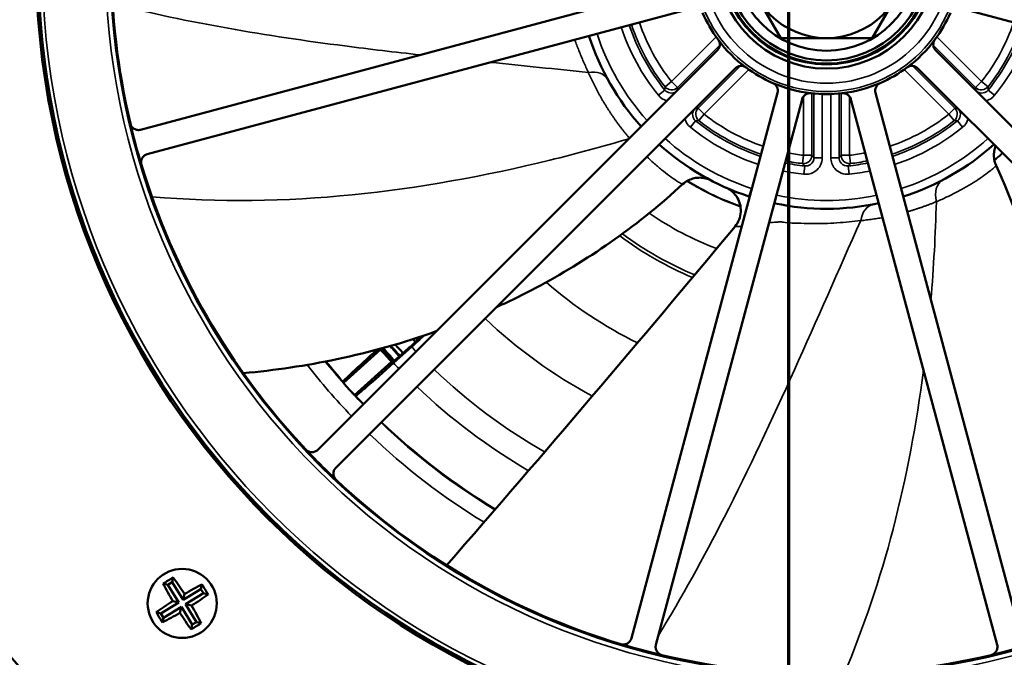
# Model space of a CAD drawing. Header units: inches. Extents: x 0 to 234, y 0 to 165.
# Tile 12 of 85: x 59.7 to 64.36, y 69.18 to 72.2. Entities that reach past the tile are written whole.
import ezdxf

# ---------------------------------------------------------------- set-up
doc = ezdxf.new("R2010")
doc.units = ezdxf.units.IN
doc.header["$LTSCALE"] = 10
doc.header["$MEASUREMENT"] = 0
doc.linetypes.add('DOUBLE_DASH_CHAIN', pattern=[1.2403, 0.6614, -0.0827, 0.1654, -0.0827, 0.1654, -0.0827])
for name, color, linetype, lineweight in [('Section Line (ANSI)', 7, 'DOUBLE_DASH_CHAIN', 70), ('Visible (ANSI)', 7, 'Continuous', 50), ('Visible Narrow (ANSI)', 7, 'Continuous', 35)]:
    doc.layers.add(name, color=color, linetype=linetype, lineweight=lineweight)

# ---------------------------------------------------------------- blocks, each defined once
blk = doc.blocks.new('2dTransSection0')
at = {"layer": 'Section Line (ANSI)', "linetype": 'DOUBLE_DASH_CHAIN', "ltscale": 0.529393}
blk.add_line((6.33387, 9.5276), (6.33387, 2.62383), dxfattribs=at)

msp = doc.modelspace()

# ---------------------------------------------------------------- linework, layer by layer
at = {"layer": 'Visible (ANSI)'}
for p, q in [((60.2729, 71.6791), (62.8544, 72.3708)), ((63.3019, 72.1125), (63.1939, 72.2995)), ((63.8417, 72.2995), (63.7337, 72.1125)), ((62.8854, 72.2549), (60.304, 71.5632)), ((66.7316, 71.5632), (64.1502, 72.2549)), ((63.5178, 72.1125), (63.3019, 72.1125)), ((63.7337, 72.1125), (63.5178, 72.1125)), ((61.1113, 70.1649), (63.0011, 72.0546)), ((64.0345, 72.0546), (65.9243, 70.1649)), ((63.0859, 71.9698), (61.1962, 70.08)), ((65.8394, 70.08), (63.9497, 71.9698)), ((62.5946, 69.2727), (63.2863, 71.8541)), ((63.7493, 71.8541), (64.441, 69.2727)), ((63.4021, 71.8231), (62.7104, 69.2416)), ((64.3252, 69.2416), (63.6335, 71.8231)), ((61.5536, 70.6573), (61.5687, 70.6708)), ((61.408, 70.6392), (61.2325, 70.4811)), ((61.5546, 70.6526), (61.4694, 70.5759)), ((61.2845, 70.4233), (61.4601, 70.5814)), ((63.8455, 69.8397), (63.8455, 69.8397)), ((63.8425, 69.8281), (63.8425, 69.8281)), ((62.9879, 69.7569), (62.9879, 69.7567)), ((62.9702, 69.7232), (62.9703, 69.7234)), ((63.7814, 69.6063), (63.7814, 69.6063)), ((60.4218, 69.5388), (60.4271, 69.5608)), ((60.4017, 69.5265), (60.3796, 69.5318)), ((60.4218, 69.5388), (60.4017, 69.5265)), ((60.4017, 69.5265), (60.4532, 69.442)), ((60.4734, 69.4543), (60.4218, 69.5388)), ((60.5578, 69.5059), (60.4734, 69.4543)), ((60.5578, 69.5059), (60.5631, 69.528)), ((60.5701, 69.4858), (60.5578, 69.5059)), ((60.4734, 69.4543), (60.4802, 69.4826)), ((60.4857, 69.4342), (60.5701, 69.4858)), ((60.5701, 69.4858), (60.5921, 69.4804)), ((60.4532, 69.442), (60.3688, 69.3905)), ((60.3811, 69.3703), (60.4655, 69.4219)), ((60.4532, 69.442), (60.425, 69.4489)), ((60.4655, 69.4219), (60.4587, 69.3936)), ((60.4655, 69.4219), (60.5171, 69.3375)), ((60.4857, 69.4342), (60.5139, 69.4274)), ((60.5372, 69.3498), (60.4857, 69.4342)), ((60.3688, 69.3905), (60.3468, 69.3958)), ((60.3688, 69.3905), (60.3811, 69.3703)), ((60.3811, 69.3703), (60.3758, 69.3483)), ((60.5171, 69.3375), (60.5118, 69.3154)), ((60.5171, 69.3375), (60.5372, 69.3498)), ((60.5372, 69.3498), (60.5593, 69.3445))]:
    msp.add_line(p, q, dxfattribs=at)
for centre, radius in [((63.5178, 72.4865), 3.7402), ((63.5178, 72.4865), 3.7303), ((63.5178, 72.4865), 3.3874), ((63.5178, 72.4865), 0.5177), ((63.5178, 72.4865), 0.498), ((63.5178, 72.4865), 0.4941), ((63.5178, 72.4865), 0.4794), ((63.5178, 72.4865), 0.4335), ((63.5178, 72.4865), 0.374), ((60.4694, 69.4381), 0.1634)]:
    msp.add_circle(centre, radius, dxfattribs=at)
for centre, radius, start, end in [((63.5178, 72.4865), 3.3841, 166.7021, 193.2979), ((63.5178, 72.4865), 0.6387, 203.4252, 216.5748), ((63.5178, 72.4865), 0.6387, 323.4252, 336.5748), ((63.5178, 72.4865), 1.1811, 197.9111, 222.0889), ((63.5178, 72.4865), 0.6387, 216.5748, 233.4252), ((63.5178, 72.4865), 0.6387, 306.5748, 323.4252), ((63.5178, 72.4865), 0.6387, 233.4252, 246.5748), ((63.5178, 72.4865), 0.6387, 293.4252, 306.5748), ((63.5178, 72.4865), 6.7126, 185.04721, 248.75264), ((63.5178, 72.4865), 0.6387, 246.5748, 263.4252), ((63.5178, 72.4865), 0.6387, 276.5748, 293.4252), ((63.5178, 72.4865), 0.6387, 263.4252, 276.5748), ((63.5178, 72.4865), 3.3841, 193.2979, 196.7021), ((63.5178, 72.4865), 1.1811, 227.9111, 251.9055), ((63.5178, 72.4865), 1.1811, 287.9111, 312.0889), ((63.5178, 72.4865), 5.0787, 190.3614, 253.2264), ((63.5178, 72.4865), 3.3841, 196.7021, 223.2979), ((63.5178, 72.4865), 1.1811, 258.0819, 282.0889), ((63.5178, 72.4865), 2.6575, 222.585, 222.9722), ((63.5178, 72.4865), 2.8042, 221.2051, 222.7949), ((63.5178, 72.4865), 2.7953, 221.2072, 222.8962), ((63.5178, 72.4865), 2.7908, 221.2518, 222.9015), ((63.5178, 72.4865), 2.7594, 221.565, 222.9264), ((63.5178, 72.4865), 2.7562, 221.5967, 222.9284), ((63.5178, 72.4865), 2.7362, 221.7967, 222.9398), ((63.5178, 72.4865), 3.0404, 221.2668, 222.7332), ((63.5178, 72.4865), 3.3841, 223.2979, 226.7021), ((63.5178, 72.4865), 3.3841, 226.7021, 253.2979), ((63.2842, 74.5408), 4.8038, 276.4871669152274, 276.487172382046), ((63.513, 72.5328), 2.8507, 275.9349997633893, 275.9350236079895), ((63.5326, 72.3457), 2.6537, 276.0070152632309, 276.0070319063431), ((63.4022, 73.5781), 3.8885, 276.0431532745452, 276.0431620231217), ((63.5178, 72.4864), 3.0404, 257.4754, 257.4763), ((63.5178, 72.4865), 3.3841, 253.2979, 256.7021), ((63.5178, 72.4865), 3.3841, 283.2979, 286.7021), ((63.5178, 72.4865), 3.3841, 256.7021, 283.2979)]:
    msp.add_arc(centre, radius, start, end, dxfattribs=at)
for centre, major_axis, ratio, start_param, end_param in [((61.5755, 70.6632), (0.439, 0.3952), 0.01734, 1.492101, 1.570795), ((61.4063, 70.6459), (-0.1756, -0.1581), 0.017452, 4.776044, 6.2742), ((64.7772, 71.0877), (2.5191, -2.7977), 0.866047, 4.175813, 4.17686), ((61.4666, 70.5789), (-0.1756, -0.1581), 0.017452, 0.008985, 1.571035), ((62.2584, 73.8852), (-2.5191, 2.7977), 0.866047, 2.106325, 2.107605), ((64.8826, 70.9707), (2.7298, -3.0317), 0.866047, 4.176014, 4.177787), ((62.153, 74.0022), (-2.7298, 3.0317), 0.866047, 2.105398, 2.107171), ((60.4299, 69.5029), (0.2511, 0.1534), 0.173648, 1.476023, 1.665569), ((60.4523, 69.4277), (0.1582, -0.259), 0.173648, 1.677631, 2.001685), ((63.7657, 69.6964), (0.0247, -0.235), 0.017452, 5.218486, 5.218632), ((60.4865, 69.4486), (-0.1582, 0.259), 0.173648, 1.139907, 1.463962), ((60.4799, 69.421), (0.259, 0.1582), 0.173648, 1.139907, 1.463962), ((60.5342, 69.4777), (0.1534, -0.2511), 0.173648, 1.476023, 1.665569), ((60.459, 69.4552), (-0.259, -0.1582), 0.173648, 1.677631, 2.001685), ((60.4799, 69.421), (0.259, 0.1582), 0.173648, 1.677631, 2.001685), ((60.4523, 69.4277), (0.1582, -0.259), 0.173648, 1.139907, 1.463962), ((60.4047, 69.3986), (-0.1534, 0.2511), 0.173648, 1.476023, 1.665569), ((60.459, 69.4552), (-0.259, -0.1582), 0.173648, 1.139907, 1.463962), ((60.4865, 69.4486), (-0.1582, 0.259), 0.173648, 1.677631, 2.001685), ((60.509, 69.3734), (-0.2511, -0.1534), 0.173648, 1.476023, 1.665569)]:
    msp.add_ellipse(centre, major_axis=major_axis, ratio=ratio, start_param=start_param, end_param=end_param, dxfattribs=at)
for points, knots in [([(63.0011, 72.0546), (63.0044, 72.0579), (63.0071, 72.0618), (63.0107, 72.0697), (63.0121, 72.0742), (63.0128, 72.0842), (63.0123, 72.0889), (63.0097, 72.0979), (63.0077, 72.1021), (63.0049, 72.1059)], [0, 0, 0, 0, 0.0355841, 0.0355841, 0.0662766, 0.0662766, 0.09315, 0.09315, 0.1200487, 0.1200487, 0.1200487, 0.1200487]), ([(64.0307, 72.1059), (64.0279, 72.1022), (64.0259, 72.0979), (64.0233, 72.0889), (64.0228, 72.0842), (64.0235, 72.0742), (64.0249, 72.0697), (64.0285, 72.0618), (64.0312, 72.0579), (64.0345, 72.0546)], [0, 0, 0, 0, 0.035567, 0.035567, 0.0711005, 0.0711005, 0.111782, 0.111782, 0.1589398, 0.1589398, 0.1589398, 0.1589398]), ([(63.1372, 71.9736), (63.1335, 71.9763), (63.1292, 71.9784), (63.1202, 71.981), (63.1155, 71.9815), (63.1056, 71.9808), (63.1011, 71.9794), (63.0931, 71.9758), (63.0892, 71.9731), (63.0859, 71.9698)], [0, 0, 0, 0, 0.035567, 0.035567, 0.0711005, 0.0711005, 0.111782, 0.111782, 0.1589398, 0.1589398, 0.1589398, 0.1589398]), ([(63.9497, 71.9698), (63.9464, 71.9731), (63.9425, 71.9758), (63.9346, 71.9794), (63.9301, 71.9808), (63.9201, 71.9815), (63.9154, 71.981), (63.9064, 71.9784), (63.9021, 71.9763), (63.8984, 71.9736)], [0, 0, 0, 0, 0.0355841, 0.0355841, 0.0662766, 0.0662766, 0.09315, 0.09315, 0.1200487, 0.1200487, 0.1200487, 0.1200487]), ([(63.2863, 71.8541), (63.2875, 71.8586), (63.2878, 71.8634), (63.287, 71.872), (63.286, 71.8766), (63.2816, 71.8856), (63.2788, 71.8894), (63.2721, 71.8959), (63.2682, 71.8986), (63.2639, 71.9004)], [0, 0, 0, 0, 0.0355841, 0.0355841, 0.0662766, 0.0662766, 0.09315, 0.09315, 0.1200487, 0.1200487, 0.1200487, 0.1200487]), ([(63.7717, 71.9004), (63.7674, 71.8986), (63.7635, 71.8959), (63.7568, 71.8894), (63.754, 71.8856), (63.7496, 71.8766), (63.7486, 71.872), (63.7477, 71.8634), (63.7481, 71.8586), (63.7493, 71.8541)], [0, 0, 0, 0, 0.035567, 0.035567, 0.0711005, 0.0711005, 0.111782, 0.111782, 0.1589398, 0.1589398, 0.1589398, 0.1589398]), ([(63.4447, 71.852), (63.44, 71.8525), (63.4353, 71.8522), (63.4262, 71.8499), (63.4219, 71.848), (63.4136, 71.8424), (63.4104, 71.839), (63.4054, 71.8319), (63.4033, 71.8276), (63.4021, 71.8231)], [0, 0, 0, 0, 0.035567, 0.035567, 0.0711005, 0.0711005, 0.111782, 0.111782, 0.1589398, 0.1589398, 0.1589398, 0.1589398]), ([(63.6335, 71.8231), (63.6323, 71.8276), (63.6302, 71.8319), (63.6252, 71.839), (63.622, 71.8424), (63.6137, 71.848), (63.6094, 71.8499), (63.6003, 71.8522), (63.5956, 71.8525), (63.5909, 71.852)], [0, 0, 0, 0, 0.0355841, 0.0355841, 0.0662766, 0.0662766, 0.09315, 0.09315, 0.1200487, 0.1200487, 0.1200487, 0.1200487]), ([(60.2244, 71.7081), (60.2251, 71.7054), (60.226, 71.7029), (60.2283, 71.6979), (60.2298, 71.6956), (60.2345, 71.6894), (60.2383, 71.686), (60.2475, 71.6804), (60.2523, 71.6789), (60.2594, 71.6779), (60.2621, 71.6777), (60.2676, 71.678), (60.2703, 71.6784), (60.2729, 71.6791)], [0, 0, 0, 0, 0.0207858, 0.0207858, 0.0415671, 0.0415671, 0.0798812, 0.0798812, 0.1237309, 0.1237309, 0.1513388, 0.1513388, 0.1789376, 0.1789376, 0.1789376, 0.1789376]), ([(64.3177, 71.6018), (64.3163, 71.5983), (64.3151, 71.5947), (64.3118, 71.5829), (64.3104, 71.5744), (64.3095, 71.5574), (64.31, 71.5489), (64.313, 71.53), (64.3161, 71.5196), (64.3205, 71.5099)], [0.2403226, 0.2403226, 0.2403226, 0.2403226, 0.2690888, 0.2690888, 0.3337277, 0.3337277, 0.398352, 0.398352, 0.4794396, 0.4794396, 0.4794396, 0.4794396]), ([(60.304, 71.5632), (60.3013, 71.5625), (60.2988, 71.5615), (60.2939, 71.5591), (60.2916, 71.5576), (60.2861, 71.5531), (60.2826, 71.5494), (60.2774, 71.54), (60.2758, 71.5351), (60.2748, 71.5274), (60.2748, 71.5247), (60.2752, 71.5192), (60.2757, 71.5165), (60.2765, 71.5139)], [0, 0, 0, 0, 0.0208189, 0.0208189, 0.0416448, 0.0416448, 0.0747572, 0.0747572, 0.1036837, 0.1036837, 0.1194123, 0.1194123, 0.1351442, 0.1351442, 0.1351442, 0.1351442]), ([(64.3205, 71.5099), (64.4336, 71.2646), (64.5155, 71.0025), (64.6274, 70.4015), (64.639, 70.0536), (64.5882, 69.5608), (64.5628, 69.4078), (64.5283, 69.2568)], [0, 0, 0, 0, 2.05981, 2.05981, 4.658808, 4.658808, 5.834428, 5.834428, 5.834428, 5.834428]), ([(62.8371, 71.4213), (62.6351, 71.2346), (62.4067, 71.0733), (62.0962, 70.9061), (62.0265, 70.8716), (61.9557, 70.8395)], [0, 0, 0, 0, 2.096893, 2.096893, 2.687529, 2.687529, 2.687529, 2.687529]), ([(62.9717, 71.4392), (62.9717, 71.4392), (62.9717, 71.4392), (62.9716, 71.4392), (62.9716, 71.4393), (62.9715, 71.4393), (62.9714, 71.4393), (62.9714, 71.4394), (62.9713, 71.4394), (62.9712, 71.4395), (62.9712, 71.4395), (62.9709, 71.4396), (62.9706, 71.4398), (62.9698, 71.4402), (62.9693, 71.4404), (62.9678, 71.4412), (62.9668, 71.4416), (62.9636, 71.443), (62.9615, 71.4439), (62.9551, 71.4464), (62.9508, 71.4477), (62.9375, 71.4511), (62.9282, 71.4524), (62.9099, 71.4527), (62.9006, 71.4517), (62.8827, 71.4477), (62.874, 71.4447), (62.8553, 71.4357), (62.8456, 71.4291), (62.8371, 71.4213)], [0.1053872, 0.1053872, 0.1053872, 0.1053872, 0.1106712, 0.1106712, 0.1128892, 0.1128892, 0.1134372, 0.1134372, 0.1139865, 0.1139865, 0.114532, 0.114532, 0.1167111, 0.1167111, 0.1210532, 0.1210532, 0.1297362, 0.1297362, 0.1471072, 0.1471072, 0.1818905, 0.1818905, 0.2518068, 0.2518068, 0.3217284, 0.3217284, 0.3916228, 0.3916228, 0.4793783, 0.4793783, 0.4793783, 0.4793783]), ([(63.0851, 71.2218), (63.0931, 71.2314), (63.0996, 71.2424), (63.1089, 71.2658), (63.1116, 71.2787), (63.1129, 71.3042), (63.1114, 71.3172), (63.1045, 71.3419), (63.0988, 71.3538), (63.0842, 71.3748), (63.0753, 71.3841), (63.0601, 71.3957), (63.0546, 71.3992), (63.0474, 71.4029), (63.046, 71.4036), (63.0443, 71.4044), (63.044, 71.4045), (63.0436, 71.4048), (63.0434, 71.4048), (63.0432, 71.4049), (63.0431, 71.405), (63.0429, 71.4051), (63.0428, 71.4051), (63.0425, 71.4053), (63.0424, 71.4053), (63.0422, 71.4053), (63.0422, 71.4054), (63.0422, 71.4054), (63.0422, 71.4054), (63.0422, 71.4054)], [0, 0, 0, 0, 0.0948554, 0.0948554, 0.1923748, 0.1923748, 0.2895311, 0.2895311, 0.3877135, 0.3877135, 0.4838486, 0.4838486, 0.533369, 0.533369, 0.5450744, 0.5450744, 0.5479053, 0.5479053, 0.5490809, 0.5490809, 0.5502613, 0.5502613, 0.5514423, 0.5514423, 0.5562768, 0.5562768, 0.5609662, 0.5609662, 0.5660262, 0.5660262, 0.5660262, 0.5660262]), ([(61.6718, 70.7254), (61.518, 70.671), (61.3605, 70.627), (61.0558, 70.5629), (60.9076, 70.5407), (60.7585, 70.5273)], [3.461351, 3.461351, 3.461351, 3.461351, 4.6982, 4.6982, 5.834122, 5.834122, 5.834122, 5.834122]), ([(61.6132, 70.7052), (61.6127, 70.7048), (61.6123, 70.7043), (61.5924, 70.6866), (61.5726, 70.6688), (61.5546, 70.6526)], [4.2540935, 4.2540935, 4.2540935, 4.2540935, 4.2587555, 4.2587555, 4.4439104, 4.4439104, 4.4439104, 4.4439104]), ([(61.4645, 70.5797), (61.4648, 70.5797), (61.4675, 70.5817), (61.476, 70.5887), (61.4834, 70.5951), (61.4989, 70.6086), (61.5099, 70.6182), (61.53, 70.6361), (61.5428, 70.6475), (61.5536, 70.6573)], [0.0026077, 0.0026077, 0.0026077, 0.0026077, 0.111091, 0.111091, 0.2221962, 0.2221962, 0.3333016, 0.3333016, 0.4443913, 0.4443913, 0.4443913, 0.4443913]), ([(61.0549, 70.1657), (61.0567, 70.1637), (61.0588, 70.1619), (61.0633, 70.1589), (61.0657, 70.1575), (61.0729, 70.1546), (61.0779, 70.1535), (61.0887, 70.1532), (61.0936, 70.1544), (61.1002, 70.157), (61.1027, 70.1582), (61.1073, 70.1612), (61.1094, 70.1629), (61.1113, 70.1649)], [0, 0, 0, 0, 0.0207857, 0.0207857, 0.0415669, 0.0415669, 0.0798812, 0.0798812, 0.1237326, 0.1237326, 0.1513427, 0.1513427, 0.1789438, 0.1789438, 0.1789438, 0.1789438]), ([(61.1962, 70.08), (61.1942, 70.0781), (61.1925, 70.076), (61.1895, 70.0714), (61.1883, 70.0689), (61.1857, 70.0623), (61.1845, 70.0574), (61.1848, 70.0466), (61.1859, 70.0416), (61.1889, 70.0344), (61.1902, 70.032), (61.1932, 70.0275), (61.195, 70.0254), (61.197, 70.0235)], [0, 0, 0, 0, 0.0208189, 0.0208189, 0.0416446, 0.0416446, 0.0747571, 0.0747571, 0.1036838, 0.1036838, 0.1194123, 0.1194123, 0.1351442, 0.1351442, 0.1351442, 0.1351442]), ([(62.5452, 69.2451), (62.5478, 69.2444), (62.5505, 69.2439), (62.556, 69.2435), (62.5587, 69.2435), (62.5664, 69.2445), (62.5713, 69.2461), (62.5807, 69.2513), (62.5844, 69.2548), (62.5889, 69.2603), (62.5904, 69.2626), (62.5929, 69.2675), (62.5938, 69.27), (62.5946, 69.2727)], [0, 0, 0, 0, 0.0207858, 0.0207858, 0.0415671, 0.0415671, 0.0798812, 0.0798812, 0.123731, 0.123731, 0.1513388, 0.1513388, 0.1789376, 0.1789376, 0.1789376, 0.1789376]), ([(62.7104, 69.2416), (62.7097, 69.239), (62.7093, 69.2363), (62.709, 69.2308), (62.7092, 69.2281), (62.7102, 69.2211), (62.7117, 69.2162), (62.7173, 69.207), (62.7207, 69.2032), (62.7269, 69.1985), (62.7292, 69.197), (62.7342, 69.1947), (62.7367, 69.1937), (62.7394, 69.1931)], [0, 0, 0, 0, 0.020819, 0.020819, 0.0416448, 0.0416448, 0.0747572, 0.0747572, 0.1036837, 0.1036837, 0.1194123, 0.1194123, 0.1351443, 0.1351443, 0.1351443, 0.1351443]), ([(64.2962, 69.1931), (64.2988, 69.1937), (64.3014, 69.1947), (64.3063, 69.197), (64.3087, 69.1985), (64.3148, 69.2032), (64.3183, 69.2069), (64.3239, 69.2162), (64.3253, 69.221), (64.3264, 69.228), (64.3266, 69.2308), (64.3263, 69.2363), (64.3259, 69.239), (64.3252, 69.2416)], [0, 0, 0, 0, 0.0207858, 0.0207858, 0.0415671, 0.0415671, 0.0798812, 0.0798812, 0.1237309, 0.1237309, 0.1513388, 0.1513388, 0.1789376, 0.1789376, 0.1789376, 0.1789376])]:
    msp.add_open_spline(points, degree=3, knots=knots, dxfattribs=at)
for points in [[(64.3205, 71.5099), (64.3205, 71.5099), (64.3205, 71.5099), (64.3205, 71.5099)], [(62.8371, 71.4213), (62.8371, 71.4213), (62.8371, 71.4213), (62.8371, 71.4213)], [(61.7208, 69.6189), (62.182, 70.1477), (62.6365, 70.6823), (63.0852, 71.2217)], [(63.0851, 71.2218), (63.0851, 71.2218), (63.0851, 71.2218), (63.0851, 71.2218)]]:
    msp.add_open_spline(points, degree=3, dxfattribs=at)
at = {"layer": 'Visible Narrow (ANSI)'}
for p, q in [((62.9958, 72.1184), (62.7846, 71.9072)), ((64.251, 71.9072), (64.0398, 72.1184)), ((62.8124, 71.8793), (63.0125, 72.0794)), ((64.0231, 72.0794), (64.2232, 71.8793)), ((63.1107, 71.9812), (62.9106, 71.7811)), ((64.1249, 71.7811), (63.9249, 71.9812)), ((62.9385, 71.7532), (63.1497, 71.9645)), ((63.8859, 71.9645), (64.0971, 71.7532)), ((62.7537, 71.8828), (62.7846, 71.9072)), ((62.7846, 71.9072), (62.8124, 71.8793)), ((64.2232, 71.8793), (64.251, 71.9072)), ((64.251, 71.9072), (64.2819, 71.8828)), ((62.7531, 71.8673), (62.7225, 71.8425)), ((63.409, 71.8369), (63.409, 71.5584)), ((63.4483, 71.5584), (63.4483, 71.8516)), ((63.4584, 71.8506), (63.4584, 71.5471)), ((63.4978, 71.5471), (63.4978, 71.8481)), ((63.5378, 71.8481), (63.5378, 71.5471)), ((63.5772, 71.5471), (63.5772, 71.8506)), ((63.5873, 71.8516), (63.5873, 71.5584)), ((63.6266, 71.5584), (63.6266, 71.8369)), ((64.2825, 71.8673), (64.3131, 71.8425)), ((62.9106, 71.7811), (62.9385, 71.7532)), ((62.9385, 71.7532), (62.9141, 71.7224)), ((64.0971, 71.7532), (64.1249, 71.7811)), ((64.1215, 71.7224), (64.0971, 71.7532)), ((62.8986, 71.7218), (62.8739, 71.6912)), ((64.137, 71.7218), (64.1617, 71.6912)), ((63.4044, 71.5193), (63.409, 71.5584)), ((63.409, 71.5584), (63.4483, 71.5584)), ((63.5873, 71.5584), (63.6266, 71.5584)), ((63.6266, 71.5584), (63.6312, 71.5193)), ((63.4149, 71.508), (63.4108, 71.4688)), ((63.4584, 71.5471), (63.4978, 71.5471)), ((63.5378, 71.5471), (63.5772, 71.5471)), ((63.6207, 71.508), (63.6248, 71.4688)), ((63.151, 71.3638), (63.1632, 71.4012)), ((63.2739, 71.3308), (63.282, 71.3694))]:
    msp.add_line(p, q, dxfattribs=at)
for radius in [3.7106, 3.4111, 0.6263, 0.587]:
    msp.add_circle((63.5178, 72.4865), radius, dxfattribs=at)
for centre, radius, start, end in [((63.5178, 72.4865), 3.0413, 185.4705, 185.4721), ((63.5178, 72.4865), 3.0373, 185.4934, 185.4949), ((63.5178, 72.4865), 1.0233, 198.3606, 218.998), ((63.5178, 72.4865), 0.9839, 198.4952, 218.998), ((63.5178, 72.4865), 0.9738, 198.5314, 218.3116), ((63.5178, 72.4865), 0.9345, 198.6804, 218.3116), ((63.5178, 72.4865), 0.9345, 321.6884, 341.3196), ((63.5178, 72.4865), 0.9738, 321.6884, 341.4686), ((63.5178, 72.4865), 0.9839, 321.002, 341.5048), ((63.5178, 72.4865), 1.0233, 321.002, 341.6394), ((63.5178, 72.4865), 2.8011, 186.8876, 186.8896), ((63.5178, 72.4865), 2.6865, 187.6046, 187.6066), ((63.5178, 72.4865), 1.1417, 198.0116, 221.9884), ((63.5178, 72.4865), 2.3456, 189.983, 189.9839), ((63.5178, 72.4865), 2.0241, 192.7663, 192.7698), ((63.5178, 72.4865), 1.6342, 197.5042, 197.5142), ((63.5178, 72.4865), 1.6189, 197.7396, 197.7497), ((63.5178, 72.4865), 1.4652, 200.3936, 200.4029), ((63.5159, 72.4856), 1.2384, 205.5679, 205.5681), ((63.5182, 72.4867), 1.2381, 205.6153, 205.6157), ((63.5178, 72.4865), 6.7115, 185.048, 252.69672), ((63.5178, 72.4865), 6.6328, 185.10808, 252.91018), ((63.5178, 72.4865), 0.9345, 231.6884, 251.3196), ((63.5178, 72.4865), 0.9345, 288.6804, 308.3116), ((63.5178, 72.4865), 0.9839, 231.002, 251.5048), ((63.5178, 72.4865), 0.9738, 231.6884, 251.4686), ((63.5178, 72.4865), 0.9738, 288.5314, 308.3116), ((63.5178, 72.4865), 0.9839, 288.4952, 308.998), ((63.5178, 72.4865), 1.0233, 231.002, 251.6394), ((63.5178, 72.4865), 1.0233, 288.3606, 308.998), ((63.5178, 72.4865), 1.1417, 228.0116, 251.9055), ((63.5178, 72.4865), 1.1417, 288.0116, 311.9884), ((63.5178, 72.4865), 0.9345, 258.6804, 263.3116), ((63.5178, 72.4865), 0.9345, 276.6884, 281.3196), ((63.5178, 72.4865), 1.2377, 309.9109, 312.2221), ((63.5178, 72.4865), 1.2405, 309.8392, 312.2285), ((63.5178, 72.4865), 0.9839, 258.4952, 263.998), ((63.5178, 72.4865), 0.9738, 258.5314, 263.3116), ((63.5178, 72.4865), 0.9839, 276.002, 281.5048), ((63.5178, 72.4865), 0.9738, 276.6884, 281.4686), ((63.5178, 72.4865), 1.0233, 258.3606, 263.998), ((63.5178, 72.4865), 1.0233, 276.002, 281.6394), ((63.5178, 72.4865), 1.2405, 237.8391, 250.8659), ((63.5178, 72.4865), 1.2377, 237.9108, 250.7949), ((63.5178, 72.4865), 1.1417, 258.082, 281.9884), ((63.52, 72.4874), 3.1209, 201.4522, 201.4523), ((63.5178, 72.4865), 1.4652, 235.096, 249.2113), ((63.5179, 72.4858), 1.2398, 277.5679, 277.5681), ((63.5179, 72.4855), 1.2367, 277.6153, 277.6157), ((63.5178, 72.4865), 1.6189, 233.3843, 247.3386), ((63.5178, 72.4865), 1.6342, 233.2157, 247.171), ((63.5178, 72.4865), 1.4652, 290.3923, 290.3995), ((63.5178, 72.4865), 1.4652, 272.3894, 272.3971), ((63.5178, 72.4865), 2.0241, 229.0582, 243.7765), ((63.5178, 72.4865), 1.6342, 287.7676, 287.7764), ((63.5178, 72.4865), 1.6189, 287.9883, 287.9973), ((63.5178, 72.4865), 1.6189, 269.7363, 269.743), ((63.5178, 72.4865), 1.6342, 269.5011, 269.5075), ((63.5178, 72.4865), 2.3456, 226.4654, 241.8167), ((63.5178, 72.4865), 2.6458, 222.7024, 222.9766), ((63.5178, 72.4865), 2.7949, 221.2106, 222.8966), ((63.5178, 72.4865), 2.6865, 223.0496, 223.7206), ((63.5178, 72.4865), 3.0413, 218.7624, 223.8699), ((63.5178, 72.4865), 3.0373, 218.8021, 221.1487), ((63.5178, 72.4865), 2.8011, 223.0067, 223.7729), ((63.5178, 72.4865), 3.1185, 217.9985, 223.8978), ((63.5178, 72.4865), 2.6865, 226.2794, 240.2323), ((63.5178, 72.4864), 2.024, 283.0023, 283.0031), ((63.5178, 72.4865), 2.8011, 226.2271, 239.7815), ((63.5178, 72.4866), 2.0242, 264.7663, 264.7673), ((63.5178, 72.4865), 3.0373, 222.8513, 223.8684), ((63.5178, 72.4865), 3.0373, 226.1316, 238.9518), ((63.5178, 72.4865), 3.0413, 226.1301, 238.9388), ((63.5178, 72.4865), 3.1185, 226.1022, 238.6933), ((63.5177, 72.4859), 2.345, 261.9829, 261.9834), ((63.5178, 72.4866), 2.3457, 279.8455, 279.846), ((63.5178, 72.4864), 2.6865, 259.6045, 259.6058), ((63.5426, 72.2511), 2.5582, 276.0097, 276.0098), ((63.5178, 72.4865), 3.0413, 257.4703, 257.4712), ((63.5178, 72.4863), 3.0371, 274.0849, 274.0856), ((63.5178, 72.4865), 3.1185, 257.0333, 257.0341), ((63.5178, 72.4863), 3.0411, 274.0536, 274.0543), ((63.5178, 72.4866), 3.1186, 273.4521, 273.4531)]:
    msp.add_arc(centre, radius, start, end, dxfattribs=at)
for centre, major_axis, ratio, end_param in [((62.3789, 71.8612), (0.1035, 0.0568), 0.682912, 1.100855), ((62.7846, 71.9072), (-0.0309, -0.0244), 0.99999, 1.687445), ((64.251, 71.9072), (-0.0278, -0.0278), 0.99999, 1.687445), ((62.9385, 71.7532), (-0.0278, 0.0278), 0.99999, 1.687445), ((64.0971, 71.7532), (0.0244, -0.0309), 0.99999, 1.687445), ((63.409, 71.5584), (-0.0046, -0.0391), 0.99999, 1.687445), ((63.6266, 71.5584), (-0.0394, 0), 0.99999, 1.687445), ((64.1222, 71.3364), (-0.0549, 0.1046), 0.66807, 1.211373), ((63.7605, 71.2101), (-0.0221, 0.116), 0.682912, 1.100855)]:
    msp.add_ellipse(centre, major_axis=major_axis, ratio=ratio, start_param=0, end_param=end_param, dxfattribs=at)
for points, knots in [([(61.5953, 72.0334), (61.4762, 72.0466), (60.9879, 72.1038), (60.5021, 72.1844), (60.1403, 72.2756)], [0.3073269, 0.3073269, 0.3073269, 0.3073269, 0.434725, 0.8299806, 0.8299806, 0.8299806, 0.8299806]), ([(62.3266, 72.1052), (62.333, 72.0879), (62.3397, 72.0708), (62.3536, 72.0357), (62.361, 72.018), (62.3759, 71.9835), (62.3835, 71.9667), (62.3912, 71.95)], [-0.6080048, -0.6080048, -0.6080048, -0.6080048, -0.4126935, -0.4126935, -0.2053832, -0.2053832, 0, 0, 0, 0]), ([(62.3912, 71.95), (62.3929, 71.9455), (62.3948, 71.9413), (62.3966, 71.9373), (62.3986, 71.9331), (62.4006, 71.9288), (62.4026, 71.9245), (62.4046, 71.9203), (62.4066, 71.916), (62.4087, 71.9118), (62.4107, 71.9076), (62.4128, 71.9033), (62.4149, 71.8991), (62.417, 71.8949), (62.4191, 71.8907), (62.4212, 71.8865), (62.4234, 71.8823), (62.4255, 71.8781), (62.4277, 71.8739), (62.4299, 71.8697), (62.4321, 71.8656), (62.4343, 71.8614), (62.4366, 71.8573), (62.4388, 71.8531), (62.4411, 71.849), (62.4434, 71.8448), (62.4457, 71.8407), (62.448, 71.8366), (62.4503, 71.8325), (62.4527, 71.8284), (62.4551, 71.8243), (62.4574, 71.8202), (62.4598, 71.8161), (62.4623, 71.812), (62.4647, 71.808), (62.4671, 71.8039), (62.4696, 71.7998), (62.4721, 71.7958), (62.4746, 71.7918), (62.4771, 71.7877), (62.4796, 71.7837), (62.4821, 71.7797), (62.4847, 71.7757), (62.4872, 71.7717), (62.4898, 71.7677), (62.4924, 71.7637), (62.4951, 71.7598), (62.4977, 71.7558), (62.5003, 71.7519), (62.503, 71.7479), (62.5057, 71.744), (62.5084, 71.74), (62.5111, 71.7361), (62.5138, 71.7322), (62.5166, 71.7283), (62.5193, 71.7244), (62.5221, 71.7205), (62.5249, 71.7167), (62.5277, 71.7128), (62.5305, 71.7089), (62.5333, 71.7051), (62.5362, 71.7013), (62.539, 71.6974), (62.5419, 71.6936), (62.5448, 71.6898), (62.5477, 71.686), (62.5506, 71.6822), (62.5536, 71.6785), (62.5565, 71.6747), (62.5595, 71.6709), (62.5625, 71.6672), (62.5655, 71.6634), (62.5685, 71.6597), (62.5715, 71.656), (62.5745, 71.6523), (62.5776, 71.6486), (62.5803, 71.6454), (62.5829, 71.6423), (62.5856, 71.6391)], [-1.320376, -1.320376, -1.320376, -1.320376, -1.271829, -1.271829, -1.271829, -1.220403, -1.220403, -1.220403, -1.169746, -1.169746, -1.169746, -1.118878, -1.118878, -1.118878, -1.068064, -1.068064, -1.068064, -1.017231, -1.017231, -1.017231, -0.966399, -0.966399, -0.966399, -0.915564, -0.915564, -0.915564, -0.864727, -0.864727, -0.864727, -0.813886, -0.813886, -0.813886, -0.763046, -0.763046, -0.763046, -0.712194, -0.712194, -0.712194, -0.661336, -0.661336, -0.661336, -0.610499, -0.610499, -0.610499, -0.559657, -0.559657, -0.559657, -0.508801, -0.508801, -0.508801, -0.457947, -0.457947, -0.457947, -0.407088, -0.407088, -0.407088, -0.356226, -0.356226, -0.356226, -0.305363, -0.305363, -0.305363, -0.254498, -0.254498, -0.254498, -0.203627, -0.203627, -0.203627, -0.152758, -0.152758, -0.152758, -0.101872, -0.101872, -0.101872, -0.051034, -0.051034, -0.051034, -0.007136, -0.007136, -0.007136, -0.007136]), ([(62.8065, 71.86), (62.798, 71.8541), (62.7773, 71.8493), (62.7591, 71.86), (62.7531, 71.8673)], [-0.3013336, -0.3013336, -0.3013336, -0.3013336, -0.1436087, 0, 0, 0, 0]), ([(64.2825, 71.8673), (64.2746, 71.8575), (64.2544, 71.8488), (64.2351, 71.8558), (64.2292, 71.8599)], [-0.335087, -0.335087, -0.335087, -0.335087, -0.1436087, -0.0341913, -0.0341913, -0.0341913, -0.0341913]), ([(62.8986, 71.7218), (62.8889, 71.7297), (62.8802, 71.7499), (62.8871, 71.7692), (62.8912, 71.7751)], [-0.335087, -0.335087, -0.335087, -0.335087, -0.1436087, -0.0341913, -0.0341913, -0.0341913, -0.0341913]), ([(64.1444, 71.7751), (64.1485, 71.7692), (64.1554, 71.7499), (64.1467, 71.7297), (64.137, 71.7218)], [-0.3008932, -0.3008932, -0.3008932, -0.3008932, -0.1914783, 0, 0, 0, 0]), ([(62.5829, 71.6364), (62.4591, 71.6002), (61.7247, 71.4005), (60.9571, 71.3069), (60.3259, 71.3622)], [0.0290933, 0.0290933, 0.0290933, 0.0290933, 0.1639745, 0.8233968, 0.8233968, 0.8233968, 0.8233968]), ([(62.668, 71.5519), (62.6784, 71.5417), (62.6888, 71.532), (62.6991, 71.5228), (62.7118, 71.5114), (62.7246, 71.5007), (62.7372, 71.4904), (62.75, 71.4798), (62.7624, 71.4702), (62.7742, 71.4615), (62.7863, 71.4526), (62.7977, 71.4447), (62.8077, 71.438), (62.8149, 71.4332), (62.8208, 71.43), (62.8256, 71.4273), (62.8264, 71.4268), (62.8272, 71.4263), (62.828, 71.4259), (62.8287, 71.4255), (62.8294, 71.425), (62.8301, 71.4246), (62.8316, 71.4238), (62.8327, 71.4234), (62.8336, 71.423), (62.8342, 71.4228), (62.8347, 71.4226), (62.8351, 71.4224), (62.8363, 71.4219), (62.8369, 71.4217), (62.8371, 71.4214), (62.8371, 71.4214), (62.8371, 71.4213), (62.8371, 71.4213)], [-3.665182, -3.665182, -3.665182, -3.665182, -3.49617, -3.49617, -3.49617, -3.28675, -3.28675, -3.28675, -3.073222, -3.073222, -3.073222, -2.855048, -2.855048, -2.855048, -2.698646, -2.698646, -2.698646, -2.672579, -2.672579, -2.672579, -2.646512, -2.646512, -2.646512, -2.592232, -2.592232, -2.592232, -2.559664, -2.559664, -2.559664, -2.47293, -2.47293, -2.47293, -2.446585, -2.446585, -2.446585, -2.446585]), ([(63.4108, 71.4688), (63.4295, 71.4668), (63.4751, 71.4786), (63.4978, 71.522), (63.4978, 71.5471)], [0, 0, 0, 0, 0.1436087, 0.335087, 0.335087, 0.335087, 0.335087]), ([(63.4584, 71.5471), (63.4584, 71.5346), (63.4471, 71.5129), (63.4243, 71.507), (63.4149, 71.508)], [-0.335087, -0.335087, -0.335087, -0.335087, -0.1436087, 0, 0, 0, 0]), ([(63.5378, 71.5471), (63.5378, 71.5283), (63.5543, 71.4842), (63.5998, 71.4662), (63.6248, 71.4688)], [0, 0, 0, 0, 0.1436087, 0.335087, 0.335087, 0.335087, 0.335087]), ([(63.6207, 71.508), (63.6082, 71.5066), (63.5854, 71.5157), (63.5772, 71.5377), (63.5772, 71.5471)], [-0.335087, -0.335087, -0.335087, -0.335087, -0.1436087, 0, 0, 0, 0]), ([(64.0375, 71.3388), (64.0548, 71.346), (64.0715, 71.3535), (64.0875, 71.3612), (64.1039, 71.369), (64.1199, 71.377), (64.1356, 71.3851), (64.1515, 71.3932), (64.1668, 71.4015), (64.1813, 71.41), (64.1961, 71.4187), (64.2103, 71.4275), (64.2239, 71.4362), (64.2379, 71.4452), (64.2509, 71.4541), (64.2628, 71.4626), (64.275, 71.4713), (64.2861, 71.4797), (64.2955, 71.4871), (64.3023, 71.4925), (64.3072, 71.4971), (64.3113, 71.5009), (64.312, 71.5015), (64.3127, 71.5021), (64.3133, 71.5027), (64.3139, 71.5033), (64.3146, 71.5038), (64.3152, 71.5043), (64.3164, 71.5054), (64.3172, 71.5064), (64.3178, 71.5072), (64.3182, 71.5077), (64.3186, 71.5081), (64.3189, 71.5084), (64.3196, 71.5094), (64.3201, 71.5099), (64.3204, 71.51), (64.3204, 71.51), (64.3205, 71.51), (64.3205, 71.5099)], [-4.104854, -4.104854, -4.104854, -4.104854, -3.905384, -3.905384, -3.905384, -3.701986, -3.701986, -3.701986, -3.496216, -3.496216, -3.496216, -3.286794, -3.286794, -3.286794, -3.073261, -3.073261, -3.073261, -2.855086, -2.855086, -2.855086, -2.698677, -2.698677, -2.698677, -2.672609, -2.672609, -2.672609, -2.646541, -2.646541, -2.646541, -2.592255, -2.592255, -2.592255, -2.559684, -2.559684, -2.559684, -2.472941, -2.472941, -2.472941, -2.446592, -2.446592, -2.446592, -2.446592]), ([(63.9002, 71.2913), (63.9008, 71.2914), (63.9014, 71.2916), (63.9021, 71.2918), (63.9066, 71.2931), (63.9112, 71.2944), (63.9158, 71.2958), (63.9203, 71.2972), (63.9249, 71.2985), (63.9295, 71.3), (63.934, 71.3014), (63.9386, 71.3028), (63.9431, 71.3043), (63.9476, 71.3057), (63.9522, 71.3072), (63.9567, 71.3087), (63.9612, 71.3102), (63.9658, 71.3118), (63.9703, 71.3133), (63.9748, 71.3149), (63.9793, 71.3165), (63.9838, 71.3181), (63.9883, 71.3197), (63.9928, 71.3214), (63.9973, 71.3231), (64.0018, 71.3247), (64.0063, 71.3264), (64.0107, 71.3282), (64.0152, 71.3299), (64.0197, 71.3316), (64.0241, 71.3334), (64.0286, 71.3352), (64.0331, 71.337), (64.0375, 71.3388)], [-0.5158616, -0.5158616, -0.5158616, -0.5158616, -0.5088012, -0.5088012, -0.5088012, -0.4579465, -0.4579465, -0.4579465, -0.4070877, -0.4070877, -0.4070877, -0.3562264, -0.3562264, -0.3562264, -0.3053634, -0.3053634, -0.3053634, -0.2544977, -0.2544977, -0.2544977, -0.2036274, -0.2036274, -0.2036274, -0.1527578, -0.1527578, -0.1527578, -0.1018719, -0.1018719, -0.1018719, -0.051034, -0.051034, -0.051034, 0, 0, 0, 0]), ([(63.6799, 71.2492), (63.5749, 71.0149), (63.3694, 70.5426), (63.061, 69.8814), (62.8336, 69.4683), (62.7224, 69.2862)], [0.0230095, 0.0230095, 0.0230095, 0.0230095, 0.2973695, 0.5717296, 0.7979599, 0.7979599, 0.7979599, 0.7979599]), ([(63.2458, 71.2395), (63.2574, 71.2401), (63.2743, 71.2416), (63.2962, 71.2432), (63.3075, 71.2432), (63.3257, 71.24), (63.348, 71.2377), (63.3694, 71.2369), (63.4018, 71.2364), (63.4233, 71.2361), (63.4665, 71.2348), (63.4872, 71.2349), (63.5275, 71.2364), (63.5475, 71.2375), (63.5867, 71.24), (63.6058, 71.2415), (63.6433, 71.2451), (63.6617, 71.2471), (63.6799, 71.2492)], [-1.52439, -1.52439, -1.52439, -1.52439, -1.400839, -1.337021, -1.273203, -1.273203, -1.16807, -1.062937, -1.062937, -0.838391, -0.838391, -0.625493, -0.625493, -0.412694, -0.412694, -0.205383, -0.205383, 0, 0, 0, 0]), ([(63.6799, 71.2492), (63.6847, 71.2495), (63.6892, 71.25), (63.6936, 71.2505), (63.6982, 71.2511), (63.7029, 71.2517), (63.7077, 71.2523), (63.7123, 71.2528), (63.717, 71.2534), (63.7216, 71.2541), (63.7263, 71.2547), (63.7309, 71.2554), (63.7356, 71.256), (63.7403, 71.2567), (63.7449, 71.2574), (63.7496, 71.2582), (63.7542, 71.2589), (63.7589, 71.2597), (63.7635, 71.2605), (63.7682, 71.2612), (63.7728, 71.2621), (63.7775, 71.2629), (63.7794, 71.2632), (63.7813, 71.2636), (63.7833, 71.264)], [-1.320376, -1.320376, -1.320376, -1.320376, -1.2718294, -1.2718294, -1.2718294, -1.2204026, -1.2204026, -1.2204026, -1.1697458, -1.1697458, -1.1697458, -1.1188785, -1.1188785, -1.1188785, -1.0680638, -1.0680638, -1.0680638, -1.0172313, -1.0172313, -1.0172313, -0.9663986, -0.9663986, -0.9663986, -0.9451828, -0.9451828, -0.9451828, -0.9451828]), ([(63.0851, 71.2218), (63.0852, 71.2218), (63.0859, 71.2218), (63.0889, 71.2216), (63.0917, 71.2213), (63.0992, 71.2213), (63.104, 71.2215), (63.112, 71.2221), (63.1145, 71.2223), (63.117, 71.2226)], [-2.5632466, -2.5632466, -2.5632466, -2.5632466, -2.4614841, -2.4614841, -2.330667, -2.330667, -2.193308, -2.193308, -2.1386672, -2.1386672, -2.1386672, -2.1386672]), ([(63.9768, 70.5417), (63.9439, 70.2881), (63.8525, 69.798), (63.6951, 69.3259), (63.6007, 69.1034)], [0.3055816, 0.3055816, 0.3055816, 0.3055816, 0.5717296, 0.8233863, 0.8233863, 0.8233863, 0.8233863])]:
    msp.add_open_spline(points, degree=3, knots=knots, dxfattribs=at)
for points in [[(62.3912, 71.95), (62.2369, 71.9666), (62.0822, 71.9823), (61.9274, 71.9982)], [(62.7537, 71.8828), (62.7535, 71.8776), (62.7533, 71.8724), (62.7531, 71.8673)], [(62.8116, 71.8651), (62.8119, 71.8698), (62.8121, 71.8746), (62.8124, 71.8793)], [(64.2232, 71.8793), (64.2235, 71.8746), (64.2237, 71.8698), (64.224, 71.8651)], [(64.2825, 71.8673), (64.2823, 71.8724), (64.2821, 71.8776), (64.2819, 71.8828)], [(62.7225, 71.8425), (62.7328, 71.8299), (62.7471, 71.8206), (62.7627, 71.8162)], [(64.2727, 71.8164), (64.2884, 71.8208), (64.3028, 71.8299), (64.3131, 71.8425)], [(62.9106, 71.7811), (62.9059, 71.7808), (62.9012, 71.7805), (62.8964, 71.7803)], [(64.1391, 71.7803), (64.1344, 71.7805), (64.1297, 71.7808), (64.1249, 71.7811)], [(62.8477, 71.7315), (62.8521, 71.7159), (62.8612, 71.7015), (62.8739, 71.6912)], [(62.8986, 71.7218), (62.9038, 71.722), (62.9089, 71.7222), (62.9141, 71.7224)], [(64.1215, 71.7224), (64.1267, 71.7222), (64.1318, 71.722), (64.137, 71.7218)], [(64.1617, 71.6912), (64.1744, 71.7015), (64.1835, 71.7159), (64.1879, 71.7315)], [(63.4584, 71.5471), (63.455, 71.5508), (63.4517, 71.5546), (63.4483, 71.5584)], [(63.5873, 71.5584), (63.5839, 71.5546), (63.5805, 71.5508), (63.5772, 71.5471)], [(63.4044, 71.5193), (63.4079, 71.5155), (63.4114, 71.5117), (63.4149, 71.508)], [(63.6207, 71.508), (63.6242, 71.5117), (63.6277, 71.5155), (63.6312, 71.5193)], [(63.1648, 71.4007), (63.1642, 71.4009), (63.1637, 71.401), (63.1632, 71.4012)], [(63.282, 71.3694), (63.2816, 71.3695), (63.2811, 71.3696), (63.2806, 71.3697)], [(63.151, 71.3638), (63.1522, 71.3634), (63.1534, 71.363), (63.1546, 71.3626)], [(63.2704, 71.3316), (63.2716, 71.3313), (63.2727, 71.3311), (63.2739, 71.3308)], [(64.0375, 71.3388), (64.0332, 71.184), (64.0249, 71.0288), (64.012, 70.8738)]]:
    msp.add_open_spline(points, degree=3, dxfattribs=at)

# ---------------------------------------------------------------- block references
at = {"layer": 'Section Line (ANSI)', "xscale": 10, "yscale": 10, "zscale": 10}
msp.add_blockref('2dTransSection0', (0, 0), dxfattribs=at)

doc.saveas('drawing.dxf')
